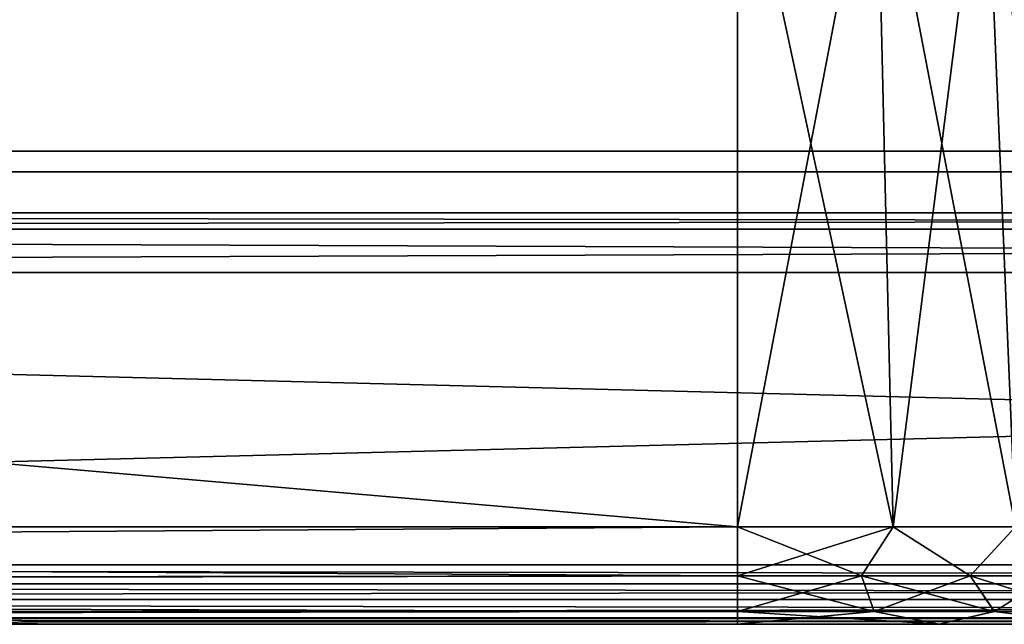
# Model space of a CAD drawing. Header units: millimetres. Extents: x -96 to 96, y -34 to 18.
# Tile 71 of 192: x -8.37 to -3.57, y -32 to -29.06. Entities that reach past the tile are written whole.
import ezdxf

# ---------------------------------------------------------------- set-up
doc = ezdxf.new("R2010")
doc.units = ezdxf.units.MM
doc.header["$LTSCALE"] = 65.185185
for name, color, linetype in [('103', 7, 'CONTINUOUS'), ('104', 7, 'CONTINUOUS'), ('181', 7, 'CONTINUOUS'), ('194', 7, 'CONTINUOUS'), ('197', 7, 'CONTINUOUS'), ('225', 7, 'CONTINUOUS'), ('238', 7, 'CONTINUOUS'), ('270', 7, 'CONTINUOUS'), ('271', 7, 'CONTINUOUS'), ('275', 7, 'CONTINUOUS'), ('288', 7, 'CONTINUOUS'), ('304', 7, 'CONTINUOUS'), ('320', 7, 'CONTINUOUS'), ('336', 7, 'CONTINUOUS'), ('352', 7, 'CONTINUOUS'), ('365', 7, 'CONTINUOUS'), ('381', 7, 'CONTINUOUS'), ('680', 7, 'CONTINUOUS')]:
    doc.layers.add(name, color=color, linetype=linetype)

msp = doc.modelspace()

# ---------------------------------------------------------------- linework, layer by layer
at = {"layer": '103', "color": 7, "linetype": 'Continuous'}
for points in [[(28.0805, -30, -19.0906), (-22.25, -30, -14), (-28.0805, -30, -19.0906), (28.0805, -30, -19.0906)], [(22.25, -30, 14), (28.0805, -30, 19.0906), (-28.0805, -30, 19.0906), (22.25, -30, 14)], [(-22.25, -30, 14), (22.25, -30, 14), (-28.0805, -30, 19.0906), (-22.25, -30, 14)], [(22.25, -30, -14), (-22.25, -30, -14), (28.0805, -30, -19.0906), (22.25, -30, -14)]]:
    msp.add_3dface(points, dxfattribs=at)
at = {"layer": '104', "color": 7, "linetype": 'Continuous'}
for points in [[(-4.873, -32, 22.7624), (-45.25, -32, 22.7624), (-29.5069, -32, 21.7064), (-4.873, -32, 22.7624)], [(-45.25, -32, -22.7624), (-4.873, -32, -22.7624), (-45.0665, -32, -22.7276), (-45.25, -32, -22.7624)], [(-45.0665, -32, -22.7276), (-4.873, -32, -22.7624), (-45, -32, -22.6955), (-45.0665, -32, -22.7276)], [(-45, -32, -22.6955), (-4.873, -32, -22.7624), (-44.817, -32, -22.5124), (-45, -32, -22.6955)], [(-44.817, -32, -22.5124), (-4.873, -32, -22.7624), (-44.767, -32, -22.3918), (-44.817, -32, -22.5124)], [(-44.767, -32, -22.3918), (-4.873, -32, -22.7624), (-44.75, -32, -22.2624), (-44.767, -32, -22.3918)], [(-4.873, -32, -22.7624), (-40.8476, -32, -21.7064), (-44.75, -32, -22.2624), (-4.873, -32, -22.7624)], [(-29.5069, -32, -21.7064), (-40.8476, -32, -21.7064), (-4.873, -32, -22.7624), (-29.5069, -32, -21.7064)], [(-29.0521, -32, -21.6037), (-29.5069, -32, -21.7064), (-4.873, -32, -22.7624), (-29.0521, -32, -21.6037)], [(-29.1852, -32, 21.6564), (-4.873, -32, 22.7624), (-29.5069, -32, 21.7064), (-29.1852, -32, 21.6564)], [(-28.8509, -32, 21.4781), (-4.873, -32, 22.7624), (-29.1852, -32, 21.6564), (-28.8509, -32, 21.4781)], [(-28.6872, -32, -21.3157), (-29.0521, -32, -21.6037), (-4.873, -32, -22.7624), (-28.6872, -32, -21.3157)], [(-28.5598, -32, 21.115), (-4.873, -32, 22.7624), (-28.8509, -32, 21.4781), (-28.5598, -32, 21.115)], [(-28.5057, -32, -20.9808), (-28.6872, -32, -21.3157), (-4.873, -32, -22.7624), (-28.5057, -32, -20.9808)], [(-28.4539, -32, 20.6603), (-4.873, -32, 22.7624), (-28.5598, -32, 21.115), (-28.4539, -32, 20.6603)], [(-28.4539, -32, -20.6603), (-28.5057, -32, -20.9808), (-4.873, -32, -22.7624), (-28.4539, -32, -20.6603)], [(28.4539, -32, -20.6603), (-28.4539, -32, -20.6603), (4.873, -32, -22.7624), (28.4539, -32, -20.6603)], [(28.4539, -32, 20.6603), (-4.873, -32, 22.7624), (-28.4539, -32, 20.6603), (28.4539, -32, 20.6603)], [(-0.75, -32, -22.7975), (0, -32, -22.5966), (-28.4539, -32, -20.6603), (-0.75, -32, -22.7975)], [(-28.4539, -32, -20.6603), (0, -32, -22.5966), (4.873, -32, -22.7624), (-28.4539, -32, -20.6603)], [(-0.75, -32, -22.7975), (-28.4539, -32, -20.6603), (-4.873, -32, -22.7624), (-0.75, -32, -22.7975)], [(-4.873, -32, 22.7624), (0, -32, 22.5966), (-3.8916, -32, 22.9953), (-4.873, -32, 22.7624)], [(0, -32, 22.5966), (-4.873, -32, 22.7624), (28.4539, -32, 20.6603), (0, -32, 22.5966)], [(-1.299, -32, -23.3466), (-0.75, -32, -22.7975), (-4.873, -32, -22.7624), (-1.299, -32, -23.3466)], [(-3.8916, -32, -22.9953), (-1.299, -32, -23.3466), (-4.873, -32, -22.7624), (-3.8916, -32, -22.9953)], [(-3.8916, -32, 22.9953), (-0.75, -32, 22.7975), (-3.1194, -32, 23.6445), (-3.8916, -32, 22.9953)], [(0, -32, 22.5966), (-0.75, -32, 22.7975), (-3.8916, -32, 22.9953), (0, -32, 22.5966)], [(-1.5, -32, -24.0966), (-1.299, -32, -23.3466), (-3.8916, -32, -22.9953), (-1.5, -32, -24.0966)], [(-3.1194, -32, -23.6445), (-1.5, -32, -24.0966), (-3.8916, -32, -22.9953), (-3.1194, -32, -23.6445)]]:
    msp.add_3dface(points, dxfattribs=at)
at = {"layer": '181', "color": 7, "linetype": 'Continuous'}
for points in [[(22.25, -29.7, 14), (-22.25, -29.7, 14), (22.25, -29.7, -14), (22.25, -29.7, 14)], [(-22.25, -29.7, 14), (-22.25, -29.7, -14), (22.25, -29.7, -14), (-22.25, -29.7, 14)]]:
    msp.add_3dface(points, dxfattribs=at)
at = {"layer": '194', "color": 7, "linetype": 'Continuous'}
for points in [[(-4.873, -31.5262, -23.2618), (-45.75, -31.5262, -23.2618), (-4.873, -28, -23.4466), (-4.873, -31.5262, -23.2618)], [(-45.75, -31.5262, -23.2618), (-45.75, -28, -23.4466), (-4.873, -28, -23.4466), (-45.75, -31.5262, -23.2618)]]:
    msp.add_3dface(points, dxfattribs=at)
at = {"layer": '197', "color": 7, "linetype": 'Continuous'}
for points in [[(-4.873, -31.5262, -23.2618), (-4.199, -28, -23.6065), (-4.1159, -31.5262, -23.4414), (-4.873, -31.5262, -23.2618)], [(-4.873, -31.5262, -23.2618), (-4.873, -28, -23.4466), (-4.199, -28, -23.6065), (-4.873, -31.5262, -23.2618)], [(-4.199, -28, -23.6065), (-3.6687, -28, -24.0523), (-4.1159, -31.5262, -23.4414), (-4.199, -28, -23.6065)], [(-4.1159, -31.5262, -23.4414), (-3.6687, -28, -24.0523), (-3.5203, -31.5262, -23.9421), (-4.1159, -31.5262, -23.4414)], [(-3.6687, -28, -24.0523), (-3.3953, -28, -24.6888), (-3.5203, -31.5262, -23.9421), (-3.6687, -28, -24.0523)]]:
    msp.add_3dface(points, dxfattribs=at)
at = {"layer": '225', "color": 7, "linetype": 'Continuous'}
for points in [[(-4.199, -28, 23.6065), (-4.873, -28, 23.4466), (-4.1159, -31.5262, 23.4414), (-4.199, -28, 23.6065)], [(-4.1159, -31.5262, 23.4414), (-4.873, -28, 23.4466), (-4.873, -31.5262, 23.2618), (-4.1159, -31.5262, 23.4414)], [(-3.6687, -28, 24.0523), (-4.199, -28, 23.6065), (-3.5203, -31.5262, 23.9421), (-3.6687, -28, 24.0523)], [(-3.5203, -31.5262, 23.9421), (-4.199, -28, 23.6065), (-4.1159, -31.5262, 23.4414), (-3.5203, -31.5262, 23.9421)], [(-3.2132, -31.5262, 24.6571), (-3.6687, -28, 24.0523), (-3.5203, -31.5262, 23.9421), (-3.2132, -31.5262, 24.6571)], [(-3.2132, -31.5262, 24.6571), (-3.3953, -28, 24.6888), (-3.6687, -28, 24.0523), (-3.2132, -31.5262, 24.6571)]]:
    msp.add_3dface(points, dxfattribs=at)
at = {"layer": '238', "color": 7, "linetype": 'Continuous'}
for points in [[(-4.873, -31.5262, 23.2618), (-4.873, -28, 23.4466), (-45.75, -28, 23.4466), (-4.873, -31.5262, 23.2618)], [(-4.873, -31.5262, 23.2618), (-45.75, -28, 23.4466), (-45.75, -31.5262, 23.2618), (-4.873, -31.5262, 23.2618)]]:
    msp.add_3dface(points, dxfattribs=at)
at = {"layer": '270', "color": 7, "linetype": 'Continuous'}
for points in [[(-45.75, -31.8106, -23.1543), (-45.75, -31.5262, -23.2618), (-4.873, -31.7647, -23.1866), (-45.75, -31.8106, -23.1543)], [(-45.75, -31.5262, -23.2618), (-4.873, -31.5262, -23.2618), (-4.873, -31.7647, -23.1866), (-45.75, -31.5262, -23.2618)], [(-4.873, -31.9373, -23.0049), (-45.75, -31.8106, -23.1543), (-4.873, -31.7647, -23.1866), (-4.873, -31.9373, -23.0049)], [(-45.75, -31.9802, -22.9019), (-45.75, -31.8106, -23.1543), (-4.873, -31.9373, -23.0049), (-45.75, -31.9802, -22.9019)], [(-4.873, -32, -22.7624), (-45.75, -31.9802, -22.9019), (-4.873, -31.9373, -23.0049), (-4.873, -32, -22.7624)], [(-4.873, -32, -22.7624), (-45.25, -32, -22.7624), (-45.75, -31.9802, -22.9019), (-4.873, -32, -22.7624)]]:
    msp.add_3dface(points, dxfattribs=at)
at = {"layer": '271', "color": 7, "linetype": 'Continuous'}
for points in [[(-4.873, -31.7647, -23.1866), (-4.1159, -31.5262, -23.4414), (-4.2703, -31.7648, -23.293), (-4.873, -31.7647, -23.1866)], [(-4.873, -31.5262, -23.2618), (-4.1159, -31.5262, -23.4414), (-4.873, -31.7647, -23.1866), (-4.873, -31.5262, -23.2618)], [(-4.1159, -31.5262, -23.4414), (-3.7404, -31.7649, -23.5993), (-4.2703, -31.7648, -23.293), (-4.1159, -31.5262, -23.4414)], [(-4.1159, -31.5262, -23.4414), (-3.5203, -31.5262, -23.9421), (-3.7404, -31.7649, -23.5993), (-4.1159, -31.5262, -23.4414)], [(-3.5203, -31.5262, -23.9421), (-3.3475, -31.7649, -24.0686), (-3.7404, -31.7649, -23.5993), (-3.5203, -31.5262, -23.9421)], [(-4.873, -31.9373, -23.0049), (-4.873, -31.7647, -23.1866), (-4.2703, -31.7648, -23.293), (-4.873, -31.9373, -23.0049)], [(-4.208, -31.9373, -23.1222), (-4.873, -31.9373, -23.0049), (-4.2703, -31.7648, -23.293), (-4.208, -31.9373, -23.1222)], [(-3.7404, -31.7649, -23.5993), (-4.208, -31.9373, -23.1222), (-4.2703, -31.7648, -23.293), (-3.7404, -31.7649, -23.5993)], [(-3.6234, -31.9374, -23.4602), (-4.208, -31.9373, -23.1222), (-3.7404, -31.7649, -23.5993), (-3.6234, -31.9374, -23.4602)], [(-3.3475, -31.7649, -24.0686), (-3.6234, -31.9374, -23.4602), (-3.7404, -31.7649, -23.5993), (-3.3475, -31.7649, -24.0686)], [(-3.1899, -31.9374, -23.9779), (-3.6234, -31.9374, -23.4602), (-3.3475, -31.7649, -24.0686), (-3.1899, -31.9374, -23.9779)], [(-3.8916, -32, -22.9953), (-4.873, -32, -22.7624), (-4.208, -31.9373, -23.1222), (-3.8916, -32, -22.9953)], [(-4.873, -32, -22.7624), (-4.873, -31.9373, -23.0049), (-4.208, -31.9373, -23.1222), (-4.873, -32, -22.7624)], [(-3.6234, -31.9374, -23.4602), (-3.8916, -32, -22.9953), (-4.208, -31.9373, -23.1222), (-3.6234, -31.9374, -23.4602)], [(-3.1194, -32, -23.6445), (-3.8916, -32, -22.9953), (-3.6234, -31.9374, -23.4602), (-3.1194, -32, -23.6445)], [(-3.1899, -31.9374, -23.9779), (-3.1194, -32, -23.6445), (-3.6234, -31.9374, -23.4602), (-3.1899, -31.9374, -23.9779)]]:
    msp.add_3dface(points, dxfattribs=at)
at = {"layer": '275', "color": 7, "linetype": 'Continuous'}
for points in [[(-4.873, -31.5262, 23.2618), (-45.75, -31.5262, 23.2618), (-45.75, -31.8106, 23.1543), (-4.873, -31.5262, 23.2618)], [(-4.873, -31.5262, 23.2618), (-45.75, -31.8106, 23.1543), (-4.873, -31.7647, 23.1866), (-4.873, -31.5262, 23.2618)], [(-4.873, -31.7647, 23.1866), (-45.75, -31.8106, 23.1543), (-4.873, -31.9373, 23.0049), (-4.873, -31.7647, 23.1866)], [(-45.75, -31.8106, 23.1543), (-45.75, -31.9802, 22.9019), (-4.873, -31.9373, 23.0049), (-45.75, -31.8106, 23.1543)], [(-45.75, -31.9802, 22.9019), (-45.25, -32, 22.7624), (-4.873, -31.9373, 23.0049), (-45.75, -31.9802, 22.9019)], [(-45.25, -32, 22.7624), (-4.873, -32, 22.7624), (-4.873, -31.9373, 23.0049), (-45.25, -32, 22.7624)]]:
    msp.add_3dface(points, dxfattribs=at)
at = {"layer": '288', "color": 7, "linetype": 'Continuous'}
for points in [[(-4.873, -31.5262, 23.2618), (-4.873, -31.7647, 23.1866), (-4.2703, -31.7647, 23.293), (-4.873, -31.5262, 23.2618)], [(-4.1159, -31.5262, 23.4414), (-4.873, -31.5262, 23.2618), (-4.2703, -31.7647, 23.293), (-4.1159, -31.5262, 23.4414)], [(-4.1159, -31.5262, 23.4414), (-4.2703, -31.7647, 23.293), (-3.7405, -31.7647, 23.5994), (-4.1159, -31.5262, 23.4414)], [(-3.5203, -31.5262, 23.9421), (-4.1159, -31.5262, 23.4414), (-3.7405, -31.7647, 23.5994), (-3.5203, -31.5262, 23.9421)], [(-3.5203, -31.5262, 23.9421), (-3.7405, -31.7647, 23.5994), (-3.3476, -31.7647, 24.0687), (-3.5203, -31.5262, 23.9421)], [(-4.873, -31.7647, 23.1866), (-4.873, -31.9373, 23.0049), (-4.208, -31.9373, 23.1223), (-4.873, -31.7647, 23.1866)], [(-4.873, -31.7647, 23.1866), (-4.208, -31.9373, 23.1223), (-4.2703, -31.7647, 23.293), (-4.873, -31.7647, 23.1866)], [(-4.208, -31.9373, 23.1223), (-3.6235, -31.9373, 23.4603), (-4.2703, -31.7647, 23.293), (-4.208, -31.9373, 23.1223)], [(-4.2703, -31.7647, 23.293), (-3.6235, -31.9373, 23.4603), (-3.7405, -31.7647, 23.5994), (-4.2703, -31.7647, 23.293)], [(-3.6235, -31.9373, 23.4603), (-3.1901, -31.9373, 23.978), (-3.7405, -31.7647, 23.5994), (-3.6235, -31.9373, 23.4603)], [(-3.7405, -31.7647, 23.5994), (-3.1901, -31.9373, 23.978), (-3.3476, -31.7647, 24.0687), (-3.7405, -31.7647, 23.5994)], [(-4.873, -32, 22.7624), (-3.8916, -32, 22.9953), (-4.873, -31.9373, 23.0049), (-4.873, -32, 22.7624)], [(-4.873, -31.9373, 23.0049), (-3.8916, -32, 22.9953), (-4.208, -31.9373, 23.1223), (-4.873, -31.9373, 23.0049)], [(-4.208, -31.9373, 23.1223), (-3.8916, -32, 22.9953), (-3.6235, -31.9373, 23.4603), (-4.208, -31.9373, 23.1223)], [(-3.8916, -32, 22.9953), (-3.1194, -32, 23.6445), (-3.6235, -31.9373, 23.4603), (-3.8916, -32, 22.9953)], [(-3.6235, -31.9373, 23.4603), (-3.1194, -32, 23.6445), (-3.1901, -31.9373, 23.978), (-3.6235, -31.9373, 23.4603)]]:
    msp.add_3dface(points, dxfattribs=at)
at = {"layer": '304', "color": 7, "linetype": 'Continuous'}
for points in [[(28.0805, -30.2887, 19.5437), (28.3313, -31.7113, 20.2071), (-28.3313, -31.7113, 20.2071), (28.0805, -30.2887, 19.5437)], [(-28.0805, -30.2887, 19.5437), (28.0805, -30.2887, 19.5437), (-28.3313, -31.7113, 20.2071), (-28.0805, -30.2887, 19.5437)]]:
    msp.add_3dface(points, dxfattribs=at)
at = {"layer": '320', "color": 7, "linetype": 'Continuous'}
for points in [[(-28.3313, -31.7113, -20.2071), (28.3313, -31.7113, -20.2071), (-28.0805, -30.2887, -19.5437), (-28.3313, -31.7113, -20.2071)], [(28.3313, -31.7113, -20.2071), (28.0805, -30.2887, -19.5437), (-28.0805, -30.2887, -19.5437), (28.3313, -31.7113, -20.2071)]]:
    msp.add_3dface(points, dxfattribs=at)
at = {"layer": '336', "color": 7, "linetype": 'Continuous'}
for points in [[(-28.3313, -31.7113, 20.2071), (28.3635, -31.8026, 20.2622), (-28.3635, -31.8026, 20.2622), (-28.3313, -31.7113, 20.2071)], [(-28.3313, -31.7113, 20.2071), (28.3313, -31.7113, 20.2071), (28.3635, -31.8026, 20.2622), (-28.3313, -31.7113, 20.2071)], [(-28.3635, -31.8026, 20.2622), (28.3909, -31.8802, 20.3356), (-28.3909, -31.8802, 20.3356), (-28.3635, -31.8026, 20.2622)], [(28.3635, -31.8026, 20.2622), (28.3909, -31.8802, 20.3356), (-28.3635, -31.8026, 20.2622), (28.3635, -31.8026, 20.2622)], [(-28.3909, -31.8802, 20.3356), (28.4336, -31.9692, 20.4875), (-28.4336, -31.9692, 20.4875), (-28.3909, -31.8802, 20.3356)], [(28.3909, -31.8802, 20.3356), (28.4336, -31.9692, 20.4875), (-28.3909, -31.8802, 20.3356), (28.3909, -31.8802, 20.3356)], [(-28.435, -31.9715, 20.4938), (28.4539, -32, 20.6569), (-28.4539, -32, 20.6569), (-28.435, -31.9715, 20.4938)], [(-28.4539, -32, 20.6569), (28.4539, -32, 20.6569), (28.4539, -32, 20.6586), (-28.4539, -32, 20.6569)], [(-28.4539, -32, 20.6586), (-28.4539, -32, 20.6569), (28.4539, -32, 20.6586), (-28.4539, -32, 20.6586)], [(28.4539, -32, 20.6603), (-28.4539, -32, 20.6586), (28.4539, -32, 20.6586), (28.4539, -32, 20.6603)], [(28.4539, -32, 20.6603), (-28.4539, -32, 20.6603), (-28.4539, -32, 20.6586), (28.4539, -32, 20.6603)], [(-28.4336, -31.9692, 20.4875), (28.435, -31.9715, 20.4938), (-28.435, -31.9715, 20.4938), (-28.4336, -31.9692, 20.4875)], [(28.435, -31.9715, 20.4938), (28.4539, -32, 20.6569), (-28.435, -31.9715, 20.4938), (28.435, -31.9715, 20.4938)], [(28.4336, -31.9692, 20.4875), (28.435, -31.9715, 20.4938), (-28.4336, -31.9692, 20.4875), (28.4336, -31.9692, 20.4875)]]:
    msp.add_3dface(points, dxfattribs=at)
at = {"layer": '352', "color": 7, "linetype": 'Continuous'}
for points in [[(28.3635, -31.8026, -20.2622), (28.3313, -31.7113, -20.2071), (-28.3635, -31.8026, -20.2622), (28.3635, -31.8026, -20.2622)], [(28.3313, -31.7113, -20.2071), (-28.3313, -31.7113, -20.2071), (-28.3635, -31.8026, -20.2622), (28.3313, -31.7113, -20.2071)], [(-28.3909, -31.8802, -20.3356), (28.3635, -31.8026, -20.2622), (-28.3635, -31.8026, -20.2622), (-28.3909, -31.8802, -20.3356)], [(28.3909, -31.8802, -20.3356), (28.3635, -31.8026, -20.2622), (-28.3909, -31.8802, -20.3356), (28.3909, -31.8802, -20.3356)], [(28.4336, -31.9692, -20.4875), (28.3909, -31.8802, -20.3356), (-28.4336, -31.9692, -20.4875), (28.4336, -31.9692, -20.4875)], [(-28.4336, -31.9692, -20.4875), (28.3909, -31.8802, -20.3356), (-28.3909, -31.8802, -20.3356), (-28.4336, -31.9692, -20.4875)], [(28.4539, -32, -20.6569), (28.435, -31.9715, -20.4938), (-28.4539, -32, -20.6569), (28.4539, -32, -20.6569)], [(-28.4539, -32, -20.6569), (28.435, -31.9715, -20.4938), (-28.435, -31.9715, -20.4938), (-28.4539, -32, -20.6569)], [(-28.4539, -32, -20.6603), (28.4539, -32, -20.6603), (28.4539, -32, -20.6586), (-28.4539, -32, -20.6603)], [(-28.4539, -32, -20.6603), (28.4539, -32, -20.6586), (-28.4539, -32, -20.6586), (-28.4539, -32, -20.6603)], [(-28.4539, -32, -20.6586), (28.4539, -32, -20.6569), (-28.4539, -32, -20.6569), (-28.4539, -32, -20.6586)], [(28.4539, -32, -20.6586), (28.4539, -32, -20.6569), (-28.4539, -32, -20.6586), (28.4539, -32, -20.6586)], [(-28.435, -31.9715, -20.4938), (28.4336, -31.9692, -20.4875), (-28.4336, -31.9692, -20.4875), (-28.435, -31.9715, -20.4938)], [(28.435, -31.9715, -20.4938), (28.4336, -31.9692, -20.4875), (-28.435, -31.9715, -20.4938), (28.435, -31.9715, -20.4938)]]:
    msp.add_3dface(points, dxfattribs=at)
at = {"layer": '365', "color": 7, "linetype": 'Continuous'}
for points in [[(-28.0805, -30, 19.0906), (28.0805, -30, 19.0906), (28.0805, -30.0783, 19.3592), (-28.0805, -30, 19.0906)], [(-28.0805, -30, 19.0906), (28.0805, -30.0783, 19.3592), (-28.0805, -30.0783, 19.3592), (-28.0805, -30, 19.0906)], [(28.0805, -30.2887, 19.5437), (-28.0805, -30.2887, 19.5437), (-28.0805, -30.0783, 19.3592), (28.0805, -30.2887, 19.5437)], [(28.0805, -30.0783, 19.3592), (28.0805, -30.2887, 19.5437), (-28.0805, -30.0783, 19.3592), (28.0805, -30.0783, 19.3592)]]:
    msp.add_3dface(points, dxfattribs=at)
at = {"layer": '381', "color": 7, "linetype": 'Continuous'}
for points in [[(28.0805, -30.0783, -19.3592), (28.0805, -30, -19.0906), (-28.0805, -30.0783, -19.3592), (28.0805, -30.0783, -19.3592)], [(28.0805, -30, -19.0906), (-28.0805, -30, -19.0906), (-28.0805, -30.0783, -19.3592), (28.0805, -30, -19.0906)], [(-28.0805, -30.2887, -19.5437), (28.0805, -30.2887, -19.5437), (28.0805, -30.0783, -19.3592), (-28.0805, -30.2887, -19.5437)], [(-28.0805, -30.2887, -19.5437), (28.0805, -30.0783, -19.3592), (-28.0805, -30.0783, -19.3592), (-28.0805, -30.2887, -19.5437)]]:
    msp.add_3dface(points, dxfattribs=at)
at = {"layer": '680', "color": 3, "linetype": 'Continuous'}
for points in [[(-6.8854, -29.8, 10.7128), (-21, -29.8, 13), (-7.0312, -29.8, 10.6383), (-6.8854, -29.8, 10.7128)], [(-21, -29.8, 13), (-6.7031, -29.8, 10.75), (-6.4115, -29.8, 10.75), (-21, -29.8, 13)], [(-6.7031, -29.8, 10.75), (-21, -29.8, 13), (-6.8854, -29.8, 10.7128), (-6.7031, -29.8, 10.75)], [(-21, -29.8, 13), (-8.1615, -29.8, 10.75), (-7.0312, -29.8, 10.6383), (-21, -29.8, 13)], [(-8.1615, -29.8, 10.75), (-21, -29.8, 13), (-9.0365, -29.8, 10.75), (-8.1615, -29.8, 10.75)], [(-21, -29.8, 13), (-6.4115, -29.8, 10.75), (4.9279, -29.8, 11.9859), (-21, -29.8, 13)], [(5.0961, -29.8, 12.0943), (-21, -29.8, 13), (4.9279, -29.8, 11.9859), (5.0961, -29.8, 12.0943)], [(6.7609, -29.8, 12.0407), (-21, -29.8, 13), (5.0961, -29.8, 12.0943), (6.7609, -29.8, 12.0407)], [(8.3318, -29.8, 12.0943), (-21, -29.8, 13), (6.7609, -29.8, 12.0407), (8.3318, -29.8, 12.0943)], [(21, -29.8, 13), (-21, -29.8, 13), (8.3318, -29.8, 12.0943), (21, -29.8, 13)], [(-21, -29.8, -13), (21, -29.8, -13), (-19.5, -29.8, -11.9), (-21, -29.8, -13)], [(-19.5, -29.8, -11.9), (21, -29.8, -13), (-13.5, -29.8, -11.9), (-19.5, -29.8, -11.9)], [(-13.5, -29.8, -11.9), (21, -29.8, -13), (-8.5, -29.8, -11.9), (-13.5, -29.8, -11.9)], [(-6, -29.8, -5.9), (-9.2187, -29.8, -4.3), (-11, -29.8, -5.9), (-6, -29.8, -5.9)], [(-10.7, -29.8, -6.1), (-8.7044, -29.8, -6.8211), (-6.3, -29.8, -6.1), (-10.7, -29.8, -6.1)], [(-8.9562, -29.8, -4.3), (-9.2187, -29.8, -4.3), (-6, -29.8, -5.9), (-8.9562, -29.8, -4.3)], [(-8.1615, -29.8, 9), (-9.0365, -29.8, 9), (-8.4375, -29.8, 7.3), (-8.1615, -29.8, 9)], [(-8.6062, -29.8, -4.3), (-8.9562, -29.8, -4.3), (-6, -29.8, -5.9), (-8.6062, -29.8, -4.3)], [(-8.1615, -29.8, 10.5266), (-8.8177, -29.8, 10.5266), (-8.1615, -29.8, 9.2234), (-8.1615, -29.8, 10.5266)], [(-8.1615, -29.8, 9.2234), (-8.8177, -29.8, 10.5266), (-8.8177, -29.8, 9.2234), (-8.1615, -29.8, 9.2234)], [(-6.3, -29.8, -6.1), (-8.7044, -29.8, -6.8211), (-8.5, -29.8, -11.38), (-6.3, -29.8, -6.1)], [(-7.5563, -29.8, -2.2), (-8.3875, -29.8), (-8.6062, -29.8, -2.2), (-7.5563, -29.8, -2.2)], [(-8.3438, -29.8, -4.3), (-8.6062, -29.8, -4.3), (-6, -29.8, -5.9), (-8.3438, -29.8, -4.3)], [(-8.5, -29.8, -11.9), (21, -29.8, -13), (-6, -29.8, -5.9), (-8.5, -29.8, -11.9)], [(-8.1615, -29.8, 9), (-8.4375, -29.8, 7.3), (-8.3875, -29.8, 2.1), (-8.1615, -29.8, 9)], [(-8.125, -29.8), (-8.3875, -29.8), (-7.5563, -29.8, -2.2), (-8.125, -29.8)], [(-7.6437, -29.8, 1.0723), (-8.3875, -29.8, 2.1), (-8.3875, -29.8), (-7.6437, -29.8, 1.0723)], [(-8.125, -29.8, 2.1), (-8.1615, -29.8, 9), (-8.3875, -29.8, 2.1), (-8.125, -29.8, 2.1)], [(-7.5563, -29.8, -3.3617), (-8.3438, -29.8, -3.3617), (-6, -29.8, -5.9), (-7.5563, -29.8, -3.3617)], [(-8.3438, -29.8, -3.3617), (-8.3438, -29.8, -4.3), (-6, -29.8, -5.9), (-8.3438, -29.8, -3.3617)], [(-8.3438, -29.8, -3.0936), (-7.5125, -29.8, -3.0936), (-8.3438, -29.8, -2.4234), (-8.3438, -29.8, -3.0936)], [(-8.3438, -29.8, -2.4234), (-7.5125, -29.8, -3.0936), (-7.5125, -29.8, -2.4234), (-8.3438, -29.8, -2.4234)], [(-7.9792, -29.8, 9.0372), (-8.1615, -29.8, 9), (-8.125, -29.8, 2.1), (-7.9792, -29.8, 9.0372)], [(-8.1615, -29.8, 10.75), (-7.9792, -29.8, 10.7128), (-7.0312, -29.8, 10.6383), (-8.1615, -29.8, 10.75)], [(-8.0156, -29.8, 10.4894), (-8.1615, -29.8, 10.5266), (-8.0156, -29.8, 9.2606), (-8.0156, -29.8, 10.4894)], [(-8.0156, -29.8, 9.2606), (-8.1615, -29.8, 10.5266), (-8.1615, -29.8, 9.2234), (-8.0156, -29.8, 9.2606)], [(-7.5125, -29.8, 1.2511), (-7.9375, -29.8, 4.3), (-8.125, -29.8, 2.1), (-7.5125, -29.8, 1.2511)], [(-7.5125, -29.8, 0.8489), (-8.125, -29.8), (-7.5563, -29.8, -2.2), (-7.5125, -29.8, 0.8489)], [(-7.9375, -29.8, 4.3), (-7.9792, -29.8, 9.0372), (-8.125, -29.8, 2.1), (-7.9375, -29.8, 4.3)], [(-7.9062, -29.8, 10.4149), (-8.0156, -29.8, 10.4894), (-7.9062, -29.8, 9.3351), (-7.9062, -29.8, 10.4149)], [(-7.9062, -29.8, 9.3351), (-8.0156, -29.8, 10.4894), (-8.0156, -29.8, 9.2606), (-7.9062, -29.8, 9.3351)], [(-7.9375, -29.8, 7.3), (-7.9792, -29.8, 9.0372), (-7.9375, -29.8, 4.3), (-7.9375, -29.8, 7.3)], [(-7.0312, -29.8, 10.6383), (-7.9792, -29.8, 10.7128), (-7.1771, -29.8, 10.4894), (-7.0312, -29.8, 10.6383)], [(-7.9792, -29.8, 10.7128), (-7.8333, -29.8, 10.6383), (-7.1771, -29.8, 10.4894), (-7.9792, -29.8, 10.7128)], [(-7.8333, -29.8, 9.1117), (-7.9792, -29.8, 9.0372), (-7.9375, -29.8, 7.3), (-7.8333, -29.8, 9.1117)], [(-7.5625, -29.8, 4.3), (-7.9375, -29.8, 4.3), (-7.5125, -29.8, 1.2511), (-7.5625, -29.8, 4.3)], [(-6.875, -29.8, 5.8319), (-7.9375, -29.8, 7.3), (-7.9375, -29.8, 4.3), (-6.875, -29.8, 5.8319)], [(-7.5625, -29.8, 7.3), (-7.8333, -29.8, 9.1117), (-7.9375, -29.8, 7.3), (-7.5625, -29.8, 7.3)], [(-7.8333, -29.8, 10.3032), (-7.9062, -29.8, 10.4149), (-7.8333, -29.8, 9.4468), (-7.8333, -29.8, 10.3032)], [(-7.8333, -29.8, 9.4468), (-7.9062, -29.8, 10.4149), (-7.9062, -29.8, 9.3351), (-7.8333, -29.8, 9.4468)], [(-7.6875, -29.8, 9.2606), (-7.8333, -29.8, 9.1117), (-7.5625, -29.8, 7.3), (-7.6875, -29.8, 9.2606)], [(-7.25, -29.8, 10.3404), (-7.8333, -29.8, 10.6383), (-7.2865, -29.8, 10.1543), (-7.25, -29.8, 10.3404)], [(-7.1771, -29.8, 10.4894), (-7.8333, -29.8, 10.6383), (-7.25, -29.8, 10.3404), (-7.1771, -29.8, 10.4894)], [(-7.8333, -29.8, 10.6383), (-7.6875, -29.8, 10.4894), (-7.2865, -29.8, 10.1543), (-7.8333, -29.8, 10.6383)], [(-7.7969, -29.8, 10.1543), (-7.8333, -29.8, 10.3032), (-7.7969, -29.8, 9.5957), (-7.7969, -29.8, 10.1543)], [(-7.7969, -29.8, 9.5957), (-7.8333, -29.8, 10.3032), (-7.8333, -29.8, 9.4468), (-7.7969, -29.8, 9.5957)], [(-7.6875, -29.8, 10.4894), (-7.6146, -29.8, 10.3404), (-7.2865, -29.8, 10.1543), (-7.6875, -29.8, 10.4894)], [(-7.6146, -29.8, 9.4096), (-7.6875, -29.8, 9.2606), (-7.5625, -29.8, 7.3), (-7.6146, -29.8, 9.4096)], [(-7.6146, -29.8, 10.3404), (-7.5781, -29.8, 10.1543), (-7.2865, -29.8, 9.5957), (-7.6146, -29.8, 10.3404)], [(-7.5781, -29.8, 9.5957), (-7.6146, -29.8, 9.4096), (-7.5625, -29.8, 7.3), (-7.5781, -29.8, 9.5957)], [(-7.2865, -29.8, 10.1543), (-7.6146, -29.8, 10.3404), (-7.2865, -29.8, 9.5957), (-7.2865, -29.8, 10.1543)], [(-7.2865, -29.8, 9.5957), (-7.5781, -29.8, 10.1543), (-7.5625, -29.8, 7.3), (-7.2865, -29.8, 9.5957)], [(-7.5781, -29.8, 10.1543), (-7.5781, -29.8, 9.5957), (-7.5625, -29.8, 7.3), (-7.5781, -29.8, 10.1543)], [(-6.9, -29.8, 2.1), (-7.5625, -29.8, 4.3), (-7.5125, -29.8, 1.2511), (-6.9, -29.8, 2.1)], [(-6.6875, -29.8, 5.5128), (-7.5625, -29.8, 4.3), (-6.9, -29.8, 2.1), (-6.6875, -29.8, 5.5128)], [(-6.6875, -29.8, 6.0872), (-7.2865, -29.8, 9.5957), (-7.5625, -29.8, 7.3), (-6.6875, -29.8, 6.0872)], [(-7.3375, -29.8, -2.2447), (-7.5125, -29.8, 0.8489), (-7.5563, -29.8, -2.2), (-7.3375, -29.8, -2.2447)], [(-7.3375, -29.8, -3.317), (-7.5563, -29.8, -3.3617), (-6, -29.8, -5.9), (-7.3375, -29.8, -3.317)], [(-7.1625, -29.8, -2.3787), (-7.5125, -29.8, 0.8489), (-7.3375, -29.8, -2.2447), (-7.1625, -29.8, -2.3787)], [(-7.0312, -29.8, -2.5574), (-7.5125, -29.8, 0.8489), (-7.1625, -29.8, -2.3787), (-7.0312, -29.8, -2.5574)], [(-6.9875, -29.8, -2.6915), (-7.5125, -29.8, 0.8489), (-7.0312, -29.8, -2.5574), (-6.9875, -29.8, -2.6915)], [(-6.9, -29.8), (-7.5125, -29.8, 0.8489), (-6.9875, -29.8, -2.6915), (-6.9, -29.8)], [(-7.5125, -29.8, -2.4234), (-7.5125, -29.8, -3.0936), (-7.3812, -29.8, -3.0489), (-7.5125, -29.8, -2.4234)], [(-7.3812, -29.8, -2.4681), (-7.5125, -29.8, -2.4234), (-7.3812, -29.8, -3.0489), (-7.3812, -29.8, -2.4681)], [(-7.3812, -29.8, 1.0723), (-6.6375, -29.8), (-6.6375, -29.8, 2.1), (-7.3812, -29.8, 1.0723)], [(-7.2938, -29.8, -2.5574), (-7.3812, -29.8, -2.4681), (-7.2938, -29.8, -2.9596), (-7.2938, -29.8, -2.5574)], [(-7.2938, -29.8, -2.9596), (-7.3812, -29.8, -2.4681), (-7.3812, -29.8, -3.0489), (-7.2938, -29.8, -2.9596)], [(-7.1625, -29.8, -3.183), (-7.3375, -29.8, -3.317), (-6, -29.8, -5.9), (-7.1625, -29.8, -3.183)], [(-7.25, -29.8, -2.8255), (-7.2938, -29.8, -2.5574), (-7.2938, -29.8, -2.9596), (-7.25, -29.8, -2.8255)], [(-7.25, -29.8, -2.6915), (-7.2938, -29.8, -2.5574), (-7.25, -29.8, -2.8255), (-7.25, -29.8, -2.6915)], [(-7.25, -29.8, 9.4096), (-7.2865, -29.8, 9.5957), (-6.6875, -29.8, 6.0872), (-7.25, -29.8, 9.4096)], [(-7.1771, -29.8, 9.2606), (-7.25, -29.8, 9.4096), (-6.6875, -29.8, 6.0872), (-7.1771, -29.8, 9.2606)], [(-7.0312, -29.8, 9.1117), (-7.1771, -29.8, 9.2606), (-6.6875, -29.8, 6.0872), (-7.0312, -29.8, 9.1117)], [(-6.6375, -29.8, -4.3), (-7.1625, -29.8, -3.183), (-6, -29.8, -5.9), (-6.6375, -29.8, -4.3)], [(-7.0312, -29.8, -3.0043), (-7.1625, -29.8, -3.183), (-6.6375, -29.8, -4.3), (-7.0312, -29.8, -3.0043)], [(-7.0677, -29.8, 9.5957), (-7.0312, -29.8, 9.4468), (-7.0677, -29.8, 10.1543), (-7.0677, -29.8, 9.5957)], [(-7.0677, -29.8, 10.1543), (-7.0312, -29.8, 9.4468), (-7.0312, -29.8, 10.3032), (-7.0677, -29.8, 10.1543)], [(-6.9875, -29.8, -2.8702), (-7.0312, -29.8, -3.0043), (-6.6375, -29.8, -4.3), (-6.9875, -29.8, -2.8702)], [(-6.8854, -29.8, 9.0372), (-7.0312, -29.8, 9.1117), (-6.6875, -29.8, 6.0872), (-6.8854, -29.8, 9.0372)], [(-7.0312, -29.8, 9.4468), (-6.9583, -29.8, 9.3351), (-7.0312, -29.8, 10.3032), (-7.0312, -29.8, 9.4468)], [(-7.0312, -29.8, 10.3032), (-6.9583, -29.8, 9.3351), (-6.9583, -29.8, 10.4149), (-7.0312, -29.8, 10.3032)], [(-6.9, -29.8), (-6.9875, -29.8, -2.6915), (-6.6375, -29.8, -4.3), (-6.9, -29.8)], [(-6.9875, -29.8, -2.6915), (-6.9875, -29.8, -2.8702), (-6.6375, -29.8, -4.3), (-6.9875, -29.8, -2.6915)], [(-6.9583, -29.8, 9.3351), (-6.849, -29.8, 9.2606), (-6.9583, -29.8, 10.4149), (-6.9583, -29.8, 9.3351)], [(-6.9583, -29.8, 10.4149), (-6.849, -29.8, 9.2606), (-6.849, -29.8, 10.4894), (-6.9583, -29.8, 10.4149)], [(-6.6375, -29.8, 2.1), (-6.6875, -29.8, 5.5128), (-6.9, -29.8, 2.1), (-6.6375, -29.8, 2.1)], [(-6.6375, -29.8, -2.2), (-6.9, -29.8), (-6.6375, -29.8, -4.3), (-6.6375, -29.8, -2.2)], [(-6.6375, -29.8), (-6.9, -29.8), (-6.6375, -29.8, -2.2), (-6.6375, -29.8)], [(-6.7031, -29.8, 9), (-6.8854, -29.8, 9.0372), (-6.6875, -29.8, 6.0872), (-6.7031, -29.8, 9)], [(-6.849, -29.8, 9.2606), (-6.7031, -29.8, 9.2234), (-6.849, -29.8, 10.4894), (-6.849, -29.8, 9.2606)], [(-6.7031, -29.8, 9.2234), (-6.7031, -29.8, 10.5266), (-6.849, -29.8, 10.4894), (-6.7031, -29.8, 9.2234)], [(-6.4115, -29.8, 9), (-6.7031, -29.8, 9), (-6.6875, -29.8, 6.0872), (-6.4115, -29.8, 9)], [(-6.4115, -29.8, 9.2234), (-6.7031, -29.8, 10.5266), (-6.7031, -29.8, 9.2234), (-6.4115, -29.8, 9.2234)], [(-6.4115, -29.8, 10.5266), (-6.7031, -29.8, 10.5266), (-6.4115, -29.8, 9.2234), (-6.4115, -29.8, 10.5266)], [(-6.6875, -29.8, 5.5128), (-6.6375, -29.8, 2.1), (-6.375, -29.8, -2.2), (-6.6875, -29.8, 5.5128)], [(-5.8125, -29.8, 4.3), (-6.6875, -29.8, 5.5128), (-6.375, -29.8, -2.2), (-5.8125, -29.8, 4.3)], [(-5.8125, -29.8, 7.3), (-6.4115, -29.8, 9), (-6.6875, -29.8, 6.0872), (-5.8125, -29.8, 7.3)], [(-6.375, -29.8, -2.2), (-6.6375, -29.8), (-6.6375, -29.8, -2.2), (-6.375, -29.8, -2.2)], [(-6.6375, -29.8, 2.1), (-6.6375, -29.8), (-6.375, -29.8, -2.2), (-6.6375, -29.8, 2.1)], [(-6.375, -29.8, -4.3), (-6.6375, -29.8, -4.3), (-6, -29.8, -5.9), (-6.375, -29.8, -4.3)], [(-5.8938, -29.8, -3.2277), (-6.6375, -29.8, -2.2), (-6.6375, -29.8, -4.3), (-5.8938, -29.8, -3.2277)], [(-6.5, -29.8, 5.8319), (-5.4375, -29.8, 4.3), (-5.4375, -29.8, 7.3), (-6.5, -29.8, 5.8319)], [(-6.4115, -29.8, 10.75), (-6.2292, -29.8, 10.7128), (4.9279, -29.8, 11.9859), (-6.4115, -29.8, 10.75)], [(-6.2292, -29.8, 9.0372), (-6.4115, -29.8, 9), (-5.8125, -29.8, 7.3), (-6.2292, -29.8, 9.0372)], [(-6.2656, -29.8, 9.2606), (-6.4115, -29.8, 10.5266), (-6.4115, -29.8, 9.2234), (-6.2656, -29.8, 9.2606)], [(-6.2656, -29.8, 10.4894), (-6.4115, -29.8, 10.5266), (-6.2656, -29.8, 9.2606), (-6.2656, -29.8, 10.4894)], [(-5.7625, -29.8, -3.4511), (-6.375, -29.8, -4.3), (-6, -29.8, -5.9), (-5.7625, -29.8, -3.4511)], [(-5.7625, -29.8, -3.0489), (-5.8125, -29.8, 4.3), (-6.375, -29.8, -2.2), (-5.7625, -29.8, -3.0489)], [(-6.1562, -29.8, 9.3351), (-6.2656, -29.8, 10.4894), (-6.2656, -29.8, 9.2606), (-6.1562, -29.8, 9.3351)], [(-6.1562, -29.8, 10.4149), (-6.2656, -29.8, 10.4894), (-6.1562, -29.8, 9.3351), (-6.1562, -29.8, 10.4149)], [(-6.2292, -29.8, 10.7128), (-6.0833, -29.8, 10.6383), (4.4178, -29.8, 6.0212), (-6.2292, -29.8, 10.7128)], [(4.9279, -29.8, 11.9859), (-6.2292, -29.8, 10.7128), (4.4178, -29.8, 6.0212), (4.9279, -29.8, 11.9859)], [(-6.0833, -29.8, 9.1117), (-6.2292, -29.8, 9.0372), (-5.8125, -29.8, 7.3), (-6.0833, -29.8, 9.1117)], [(-6.0833, -29.8, 9.4468), (-6.1562, -29.8, 10.4149), (-6.1562, -29.8, 9.3351), (-6.0833, -29.8, 9.4468)], [(-6.0833, -29.8, 10.3032), (-6.1562, -29.8, 10.4149), (-6.0833, -29.8, 9.4468), (-6.0833, -29.8, 10.3032)], [(-6.0833, -29.8, 10.6383), (4.0375, -29.8, 2.1), (4.4178, -29.8, 6.0212), (-6.0833, -29.8, 10.6383)], [(-6.0833, -29.8, 10.6383), (-2.4375, -29.8, 7.3), (4.0375, -29.8, 2.1), (-6.0833, -29.8, 10.6383)], [(-6.0833, -29.8, 10.6383), (-5.9375, -29.8, 10.4894), (-2.4375, -29.8, 7.3), (-6.0833, -29.8, 10.6383)], [(-5.9375, -29.8, 9.2606), (-6.0833, -29.8, 9.1117), (-5.8125, -29.8, 7.3), (-5.9375, -29.8, 9.2606)], [(-6.0469, -29.8, 9.5957), (-6.0833, -29.8, 10.3032), (-6.0833, -29.8, 9.4468), (-6.0469, -29.8, 9.5957)], [(-6.0469, -29.8, 10.1543), (-6.0833, -29.8, 10.3032), (-6.0469, -29.8, 9.5957), (-6.0469, -29.8, 10.1543)], [(-5.15, -29.8, -4.3), (-5.7625, -29.8, -3.4511), (-6, -29.8, -5.9), (-5.15, -29.8, -4.3)], [(21, -29.8, -13), (-5.15, -29.8, -4.3), (-6, -29.8, -5.9), (21, -29.8, -13)], [(-2.8125, -29.8, 7.3), (-5.9375, -29.8, 10.4894), (-3.6875, -29.8, 6.0872), (-2.8125, -29.8, 7.3)], [(-2.8125, -29.8, 7.3), (-2.4375, -29.8, 7.3), (-5.9375, -29.8, 10.4894), (-2.8125, -29.8, 7.3)], [(-5.9375, -29.8, 10.4894), (-5.8646, -29.8, 10.3404), (-3.6875, -29.8, 6.0872), (-5.9375, -29.8, 10.4894)], [(-5.8646, -29.8, 9.4096), (-5.9375, -29.8, 9.2606), (-5.8125, -29.8, 7.3), (-5.8646, -29.8, 9.4096)], [(-4.5625, -29.8, 7.3), (-5.8646, -29.8, 10.3404), (-4.9375, -29.8, 7.3), (-4.5625, -29.8, 7.3)], [(-3.6875, -29.8, 6.0872), (-5.8646, -29.8, 10.3404), (-4.5625, -29.8, 7.3), (-3.6875, -29.8, 6.0872)], [(-5.8646, -29.8, 10.3404), (-5.8281, -29.8, 10.1543), (-4.9375, -29.8, 7.3), (-5.8646, -29.8, 10.3404)], [(-5.8281, -29.8, 9.5957), (-5.8646, -29.8, 9.4096), (-5.8125, -29.8, 7.3), (-5.8281, -29.8, 9.5957)], [(-4.9375, -29.8, 7.3), (-5.8281, -29.8, 10.1543), (-4.9375, -29.8, 4.3), (-4.9375, -29.8, 7.3)], [(-5.8281, -29.8, 10.1543), (-5.4375, -29.8, 7.3), (-4.9375, -29.8, 4.3), (-5.8281, -29.8, 10.1543)], [(-5.4375, -29.8, 7.3), (-5.8281, -29.8, 10.1543), (-5.8125, -29.8, 7.3), (-5.4375, -29.8, 7.3)], [(-5.8281, -29.8, 10.1543), (-5.8281, -29.8, 9.5957), (-5.8125, -29.8, 7.3), (-5.8281, -29.8, 10.1543)], [(-5.4375, -29.8, 4.3), (-5.8125, -29.8, 4.3), (-5.7625, -29.8, -3.0489), (-5.4375, -29.8, 4.3)], [(-5.15, -29.8, -2.2), (-5.4375, -29.8, 4.3), (-5.7625, -29.8, -3.0489), (-5.15, -29.8, -2.2)], [(-5.6313, -29.8, -3.2277), (-4.8875, -29.8, -4.3), (-4.8875, -29.8, -2.2), (-5.6313, -29.8, -3.2277)], [(-4.9375, -29.8, 4.3), (-5.4375, -29.8, 7.3), (-5.15, -29.8, -2.2), (-4.9375, -29.8, 4.3)], [(-5.4375, -29.8, 7.3), (-5.4375, -29.8, 4.3), (-5.15, -29.8, -2.2), (-5.4375, -29.8, 7.3)], [(-4.8875, -29.8, -2.2), (-4.9375, -29.8, 4.3), (-5.15, -29.8, -2.2), (-4.8875, -29.8, -2.2)], [(-5.15, -29.8, -4.3), (21, -29.8, -13), (-4.8875, -29.8, -4.3), (-5.15, -29.8, -4.3)], [(-4.5625, -29.8, 4.3), (-4.9375, -29.8, 4.3), (-4.8875, -29.8, -2.2), (-4.5625, -29.8, 4.3)], [(-3.875, -29.8, 5.8319), (-4.9375, -29.8, 7.3), (-4.9375, -29.8, 4.3), (-3.875, -29.8, 5.8319)], [(-4.5625, -29.8, 4.3), (-4.8875, -29.8, -2.2), (-4.5375, -29.8, -4.3), (-4.5625, -29.8, 4.3)], [(-4.8875, -29.8, -2.2), (-4.8875, -29.8, -4.3), (-4.5375, -29.8, -4.3), (-4.8875, -29.8, -2.2)], [(-4.8875, -29.8, -4.3), (21, -29.8, -13), (-4.5375, -29.8, -4.3), (-4.8875, -29.8, -4.3)], [(-4.5375, -29.8, -2.2), (-4.5625, -29.8, 4.3), (-4.5375, -29.8, -4.3), (-4.5375, -29.8, -2.2)], [(-4.275, -29.8, -2.2), (-4.5625, -29.8, 4.3), (-4.5375, -29.8, -2.2), (-4.275, -29.8, -2.2)], [(-4.1875, -29.8, 2.1), (-4.5625, -29.8, 4.3), (-4.275, -29.8, -2.2), (-4.1875, -29.8, 2.1)], [(-3.925, -29.8, 2.1), (-4.5625, -29.8, 4.3), (-4.1875, -29.8, 2.1), (-3.925, -29.8, 2.1)], [(-3.6875, -29.8, 5.5128), (-4.5625, -29.8, 4.3), (-3.925, -29.8, 2.1), (-3.6875, -29.8, 5.5128)], [(-3.7938, -29.8, -3.2277), (-4.5375, -29.8, -2.2), (-4.5375, -29.8, -4.3), (-3.7938, -29.8, -3.2277)], [(-4.5375, -29.8, -4.3), (21, -29.8, -13), (-4.275, -29.8, -4.3), (-4.5375, -29.8, -4.3)], [(-3.6625, -29.8, -3.0489), (-4.1875, -29.8, 2.1), (-4.275, -29.8, -2.2), (-3.6625, -29.8, -3.0489)], [(-4.275, -29.8, -4.3), (-3.05, -29.8, -4.3), (-3.6625, -29.8, -3.4511), (-4.275, -29.8, -4.3)], [(21, -29.8, -13), (-3.05, -29.8, -4.3), (-4.275, -29.8, -4.3), (21, -29.8, -13)], [(-3.8375, -29.8), (-4.1875, -29.8, 2.1), (-3.6625, -29.8, -3.0489), (-3.8375, -29.8)], [(-3.6625, -29.8, 0.4915), (-3.6875, -29.8, 5.5128), (-3.925, -29.8, 2.1), (-3.6625, -29.8, 0.4915)], [(-3.4875, -29.8), (-3.8375, -29.8), (-3.6625, -29.8, -3.0489), (-3.4875, -29.8)], [(-3.3125, -29.8, 2.1), (-3.6875, -29.8, 5.5128), (-3.6625, -29.8, 0.4915), (-3.3125, -29.8, 2.1)], [(-2.9625, -29.8, 2.1), (-3.6875, -29.8, 5.5128), (-3.3125, -29.8, 2.1), (-2.9625, -29.8, 2.1)], [(-2.8125, -29.8, 4.3), (-3.6875, -29.8, 5.5128), (-2.9625, -29.8, 2.1), (-2.8125, -29.8, 4.3)], [(-3.05, -29.8, -2.2), (-3.4875, -29.8), (-3.6625, -29.8, -3.0489), (-3.05, -29.8, -2.2)]]:
    msp.add_3dface(points, dxfattribs=at)

doc.saveas('drawing.dxf')
